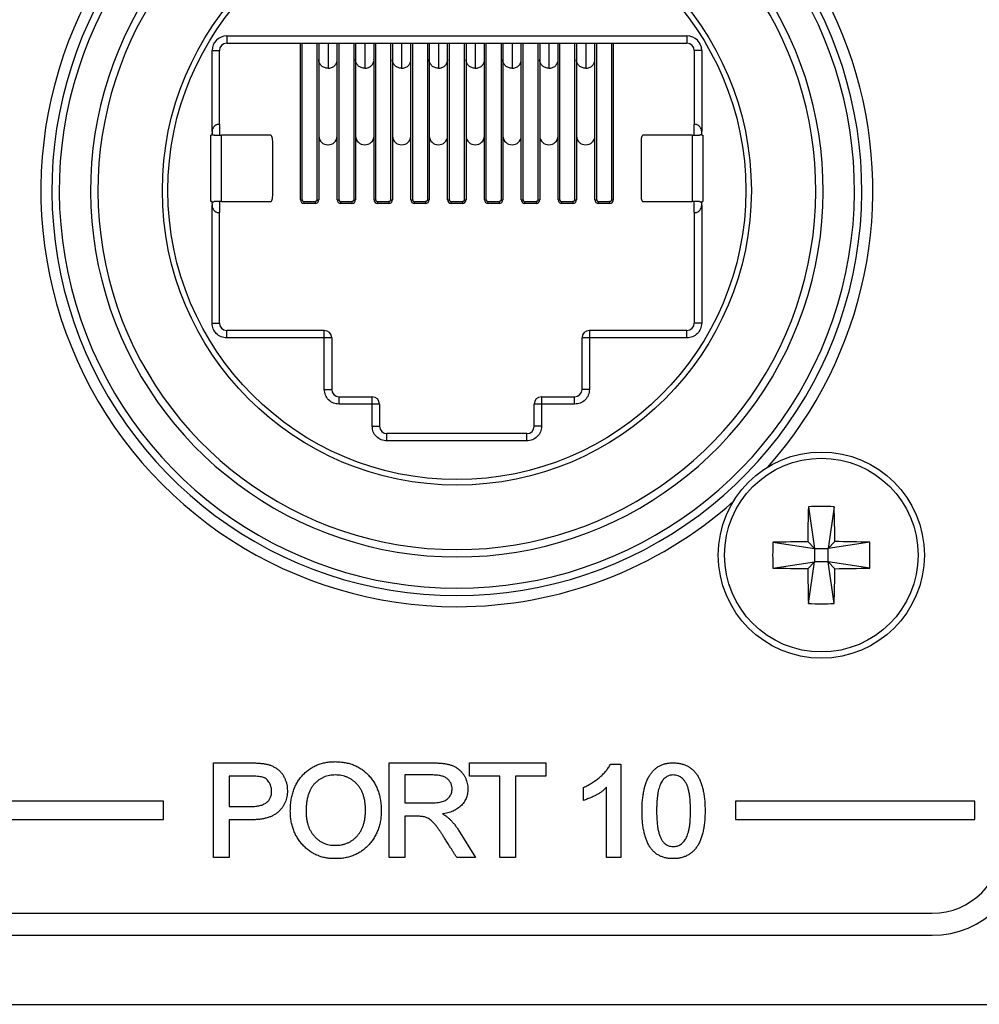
# Model space of a CAD drawing. Header units: millimetres. Extents: x 0 to 844, y -2 to 552.
# Tile 53 of 65: x 767 to 780, y 163 to 176. Entities that reach past the tile are written whole.
import ezdxf

# ---------------------------------------------------------------- set-up
doc = ezdxf.new("R2010")
doc.units = ezdxf.units.MM

msp = doc.modelspace()

# ---------------------------------------------------------------- linework, layer by layer
at = {"color": 7, "linetype": 'Continuous', "lineweight": 25}
for p, q in [((769.323, 175.813), (775.573, 175.813)), ((769.323, 175.813), (769.323, 175.713)), ((775.573, 175.813), (775.573, 175.713)), ((769.323, 175.713), (770.523, 175.713)), ((770.323, 173.588), (770.323, 175.713)), ((770.348, 173.588), (770.348, 175.713)), ((770.523, 175.713), (774.373, 175.713)), ((770.548, 175.713), (770.548, 173.588)), ((770.573, 175.713), (770.573, 175.506)), ((770.823, 175.506), (770.823, 175.713)), ((770.848, 173.588), (770.848, 175.713)), ((771.048, 175.713), (771.048, 173.588)), ((771.073, 175.713), (771.073, 175.506)), ((771.323, 175.506), (771.323, 175.713)), ((771.348, 173.588), (771.348, 175.713)), ((771.548, 175.713), (771.548, 173.588)), ((771.573, 175.713), (771.573, 175.506)), ((771.823, 175.506), (771.823, 175.713)), ((771.848, 173.588), (771.848, 175.713)), ((772.048, 175.713), (772.048, 173.588)), ((772.073, 175.713), (772.073, 175.506)), ((772.323, 175.506), (772.323, 175.713)), ((772.348, 173.588), (772.348, 175.713)), ((772.548, 175.713), (772.548, 173.588)), ((772.573, 175.713), (772.573, 175.506)), ((772.823, 175.506), (772.823, 175.713)), ((772.848, 173.588), (772.848, 175.713)), ((773.048, 175.713), (773.048, 173.588)), ((773.073, 175.713), (773.073, 175.506)), ((773.323, 175.506), (773.323, 175.713)), ((773.348, 173.588), (773.348, 175.713)), ((773.548, 175.713), (773.548, 173.588)), ((773.573, 175.713), (773.573, 175.506)), ((773.823, 175.506), (773.823, 175.713)), ((773.848, 173.588), (773.848, 175.713)), ((774.048, 175.713), (774.048, 173.588)), ((774.073, 175.713), (774.073, 175.506)), ((774.323, 175.506), (774.323, 175.713)), ((774.348, 173.588), (774.348, 175.713)), ((774.373, 175.713), (775.573, 175.713)), ((774.548, 175.713), (774.548, 173.588)), ((774.573, 175.713), (774.573, 173.588)), ((769.123, 174.513), (769.123, 175.613)), ((769.123, 175.613), (769.223, 175.613)), ((769.223, 174.613), (769.223, 175.613)), ((775.773, 175.613), (775.673, 175.613)), ((775.673, 175.613), (775.673, 174.613)), ((775.773, 175.613), (775.773, 174.513)), ((770.573, 175.506), (770.573, 174.452)), ((770.823, 174.452), (770.823, 175.506)), ((771.073, 175.506), (771.073, 174.452)), ((771.323, 174.452), (771.323, 175.506)), ((771.573, 175.506), (771.573, 174.452)), ((771.823, 174.452), (771.823, 175.506)), ((772.073, 175.506), (772.073, 174.452)), ((772.323, 174.452), (772.323, 175.506)), ((772.573, 175.506), (772.573, 174.452)), ((772.823, 174.452), (772.823, 175.506)), ((773.073, 175.506), (773.073, 174.452)), ((773.323, 174.452), (773.323, 175.506)), ((773.573, 175.506), (773.573, 174.452)), ((773.823, 174.452), (773.823, 175.506)), ((774.073, 175.506), (774.073, 174.452)), ((774.323, 174.452), (774.323, 175.506)), ((769.223, 174.613), (769.223, 174.463)), ((775.673, 174.463), (775.673, 174.613)), ((769.123, 174.463), (769.108, 174.463)), ((769.108, 173.563), (769.108, 174.463)), ((769.123, 174.513), (769.123, 174.493)), ((769.123, 174.493), (769.123, 174.463)), ((769.253, 173.563), (769.253, 174.463)), ((769.921, 174.463), (769.253, 174.463)), ((775.643, 174.463), (774.975, 174.463)), ((775.643, 174.463), (775.643, 173.563)), ((775.773, 174.493), (775.773, 174.513)), ((775.773, 174.463), (775.773, 174.493)), ((775.773, 174.463), (775.788, 174.463)), ((775.788, 174.463), (775.788, 173.563)), ((769.947, 173.663), (769.947, 174.363)), ((770.573, 174.452), (770.573, 173.588)), ((770.823, 173.588), (770.823, 174.452)), ((771.073, 174.452), (771.073, 173.588)), ((771.323, 173.588), (771.323, 174.452)), ((771.573, 174.452), (771.573, 173.588)), ((771.823, 173.588), (771.823, 174.452)), ((772.073, 174.452), (772.073, 173.588)), ((772.323, 173.588), (772.323, 174.452)), ((772.573, 174.452), (772.573, 173.588)), ((772.823, 173.588), (772.823, 174.452)), ((773.073, 174.452), (773.073, 173.588)), ((773.323, 173.588), (773.323, 174.452)), ((773.573, 174.452), (773.573, 173.588)), ((773.823, 173.588), (773.823, 174.452)), ((774.073, 174.452), (774.073, 173.588)), ((774.323, 173.588), (774.323, 174.452)), ((774.949, 174.363), (774.949, 173.663)), ((769.123, 173.563), (769.108, 173.563)), ((769.123, 173.533), (769.123, 173.563)), ((769.123, 173.533), (769.123, 173.513)), ((769.223, 173.563), (769.223, 173.413)), ((769.253, 173.563), (769.921, 173.563)), ((770.323, 173.588), (770.348, 173.588)), ((770.373, 173.563), (770.523, 173.563)), ((770.523, 173.538), (770.373, 173.538)), ((770.523, 173.563), (770.523, 173.538)), ((770.548, 173.588), (770.573, 173.588)), ((770.823, 173.588), (770.848, 173.588)), ((770.873, 173.563), (771.023, 173.563)), ((771.023, 173.538), (770.873, 173.538)), ((771.023, 173.563), (771.023, 173.538)), ((771.048, 173.588), (771.073, 173.588)), ((771.323, 173.588), (771.348, 173.588)), ((771.373, 173.563), (771.523, 173.563)), ((771.523, 173.538), (771.373, 173.538)), ((771.523, 173.563), (771.523, 173.538)), ((771.548, 173.588), (771.573, 173.588)), ((771.823, 173.588), (771.848, 173.588)), ((771.873, 173.563), (772.023, 173.563)), ((772.023, 173.538), (771.873, 173.538)), ((772.023, 173.563), (772.023, 173.538)), ((772.048, 173.588), (772.073, 173.588)), ((772.323, 173.588), (772.348, 173.588)), ((772.373, 173.563), (772.523, 173.563)), ((772.523, 173.538), (772.373, 173.538)), ((772.523, 173.563), (772.523, 173.538)), ((772.548, 173.588), (772.573, 173.588)), ((772.823, 173.588), (772.848, 173.588)), ((772.873, 173.563), (773.023, 173.563)), ((773.023, 173.538), (772.873, 173.538)), ((773.023, 173.563), (773.023, 173.538)), ((773.048, 173.588), (773.073, 173.588)), ((773.323, 173.588), (773.348, 173.588)), ((773.373, 173.563), (773.523, 173.563)), ((773.523, 173.538), (773.373, 173.538)), ((773.523, 173.563), (773.523, 173.538)), ((773.548, 173.588), (773.573, 173.588)), ((773.823, 173.588), (773.848, 173.588)), ((773.873, 173.563), (774.023, 173.563)), ((774.023, 173.538), (773.873, 173.538)), ((774.023, 173.563), (774.023, 173.538)), ((774.048, 173.588), (774.073, 173.588)), ((774.323, 173.588), (774.348, 173.588)), ((774.373, 173.563), (774.523, 173.563)), ((774.523, 173.538), (774.373, 173.538)), ((774.523, 173.563), (774.523, 173.538)), ((774.548, 173.588), (774.573, 173.588)), ((774.975, 173.563), (775.643, 173.563)), ((775.673, 173.413), (775.673, 173.563)), ((775.773, 173.533), (775.773, 173.563)), ((775.773, 173.563), (775.788, 173.563)), ((775.773, 173.513), (775.773, 173.533)), ((769.123, 171.913), (769.123, 173.513)), ((769.223, 171.913), (769.223, 173.413)), ((775.673, 173.413), (775.673, 171.913)), ((775.773, 173.513), (775.773, 171.913)), ((769.123, 171.913), (769.223, 171.913)), ((769.323, 171.713), (769.323, 171.813)), ((770.648, 171.813), (769.323, 171.813)), ((770.648, 171.713), (770.648, 171.813)), ((774.248, 171.813), (774.248, 171.713)), ((775.573, 171.813), (774.248, 171.813)), ((775.573, 171.713), (775.573, 171.813)), ((775.773, 171.913), (775.673, 171.913)), ((770.648, 171.713), (769.323, 171.713)), ((770.648, 171.013), (770.648, 171.713)), ((770.748, 171.713), (770.648, 171.713)), ((770.748, 171.713), (770.748, 171.013)), ((774.248, 171.713), (774.148, 171.713)), ((774.148, 171.013), (774.148, 171.713)), ((774.248, 171.713), (774.248, 171.013)), ((775.573, 171.713), (774.248, 171.713)), ((770.648, 171.013), (770.748, 171.013)), ((774.248, 171.013), (774.148, 171.013)), ((770.848, 170.813), (770.848, 170.913)), ((770.848, 170.913), (771.298, 170.913)), ((771.298, 170.813), (771.298, 170.913)), ((773.598, 170.913), (773.598, 170.813)), ((773.598, 170.913), (774.048, 170.913)), ((774.048, 170.813), (774.048, 170.913)), ((771.298, 170.813), (770.848, 170.813)), ((771.298, 170.513), (771.298, 170.813)), ((771.398, 170.813), (771.298, 170.813)), ((771.398, 170.813), (771.398, 170.513)), ((773.598, 170.813), (773.498, 170.813)), ((773.498, 170.513), (773.498, 170.813)), ((773.598, 170.813), (773.598, 170.513)), ((774.048, 170.813), (773.598, 170.813)), ((771.298, 170.513), (771.398, 170.513)), ((773.598, 170.513), (773.498, 170.513)), ((771.498, 170.313), (771.498, 170.413)), ((773.398, 170.413), (771.498, 170.413)), ((773.398, 170.313), (771.498, 170.313)), ((773.398, 170.313), (773.398, 170.413)), ((777.223, 169.42), (777.305, 168.855)), ((777.573, 169.42), (777.49, 168.855)), ((776.741, 168.938), (777.305, 168.855)), ((777.305, 168.855), (777.214, 168.946)), ((777.305, 168.855), (777.305, 168.67)), ((777.305, 168.855), (777.49, 168.855)), ((777.581, 168.946), (777.49, 168.855)), ((778.055, 168.938), (777.49, 168.855)), ((777.49, 168.67), (777.49, 168.855)), ((776.741, 168.587), (777.305, 168.67)), ((777.214, 168.579), (777.305, 168.67)), ((777.223, 168.105), (777.305, 168.67)), ((777.49, 168.67), (777.305, 168.67)), ((777.573, 168.105), (777.49, 168.67)), ((777.49, 168.67), (777.581, 168.579)), ((778.055, 168.587), (777.49, 168.67)), ((769.142, 165.942), (769.631, 165.942)), ((769.142, 164.658), (769.142, 165.942)), ((771.527, 164.658), (771.527, 165.942)), ((771.527, 165.942), (772.109, 165.942)), ((772.621, 165.761), (772.621, 165.942)), ((772.621, 165.942), (773.658, 165.942)), ((773.658, 165.942), (773.658, 165.761)), ((774.535, 165.926), (774.676, 165.926)), ((774.676, 165.926), (774.676, 164.658)), ((772.12, 165.778), (771.741, 165.778)), ((771.741, 165.778), (771.741, 165.399)), ((769.646, 165.761), (769.356, 165.761)), ((769.356, 165.761), (769.356, 165.35)), ((773.032, 165.761), (772.621, 165.761)), ((773.032, 164.658), (773.032, 165.761)), ((773.246, 165.761), (773.246, 164.658)), ((773.658, 165.761), (773.246, 165.761)), ((774.166, 165.432), (774.166, 165.607)), ((774.479, 164.658), (774.479, 165.613)), ((768.464, 165.424), (763.464, 165.424)), ((768.464, 165.174), (768.464, 165.424)), ((771.741, 165.399), (772.078, 165.399)), ((776.231, 165.424), (776.231, 165.174)), ((779.481, 165.424), (776.231, 165.424)), ((779.481, 165.174), (779.481, 165.424)), ((769.356, 165.35), (769.649, 165.35)), ((763.464, 165.174), (768.464, 165.174)), ((769.644, 165.169), (769.356, 165.169)), ((769.356, 165.169), (769.356, 164.658)), ((771.905, 165.218), (771.741, 165.218)), ((771.741, 165.218), (771.741, 164.658)), ((776.231, 165.174), (779.481, 165.174)), ((772.471, 165.029), (772.7, 164.658)), ((769.356, 164.658), (769.142, 164.658)), ((771.741, 164.658), (771.527, 164.658)), ((772.7, 164.658), (772.448, 164.658)), ((773.246, 164.658), (773.032, 164.658)), ((774.676, 164.658), (774.479, 164.658)), ((653.022, 163.901), (778.904, 163.901)), ((653.022, 163.601), (778.904, 163.601)), ((566.222, 162.664), (786.222, 162.664))]:
    msp.add_line(p, q, dxfattribs=at)
at = {"color": 8, "linetype": 'Continuous', "lineweight": 25}
for p, q in [((770.698, 175.711), (770.698, 175.373)), ((771.198, 175.711), (771.198, 175.373)), ((771.698, 175.711), (771.698, 175.373)), ((772.198, 175.711), (772.198, 175.373)), ((772.698, 175.711), (772.698, 175.373)), ((773.198, 175.711), (773.198, 175.373)), ((773.698, 175.711), (773.698, 175.373)), ((774.198, 175.711), (774.198, 175.373))]:
    msp.add_line(p, q, dxfattribs=at)
at = {"color": 7, "linetype": 'Continuous', "lineweight": 25}
for centre, radius in [((772.448, 173.713), 4), ((772.448, 173.713), 3.925), ((777.398, 168.763), 1.4), ((777.398, 168.763), 1.315)]:
    msp.add_circle(centre, radius, dxfattribs=at)
for centre, radius, start, end in [((772.448, 173.713), 5.65, 318.3668, 78.0432), ((772.448, 173.713), 5.5, 123.2095, 56.7905), ((772.448, 173.713), 5.4, 123.2095, 56.7905), ((772.448, 173.713), 4.975, 123.0565, 56.9435), ((772.448, 173.713), 4.875, 123.0565, 56.9435), ((772.448, 173.713), 5.65, 138.3669, 270), ((769.323, 175.613), 0.2, 90, 180), ((775.573, 175.613), 0.2, 360, 90), ((769.323, 175.613), 0.1, 90, 180), ((775.573, 175.613), 0.1, 0, 90), ((770.694, 174.456), 0.121, 181.8362, 271.7281), ((770.702, 174.456), 0.121, 268.2752, 358.1639), ((771.194, 174.456), 0.121, 181.8361, 271.7248), ((771.202, 174.456), 0.121, 268.2719, 358.1638), ((771.694, 174.456), 0.121, 181.8361, 271.7248), ((771.702, 174.456), 0.121, 268.2754, 358.1604), ((772.194, 174.456), 0.121, 181.8361, 271.7248), ((772.202, 174.456), 0.121, 268.2738, 358.1654), ((772.694, 174.456), 0.121, 181.8361, 271.7248), ((772.702, 174.456), 0.121, 268.2752, 358.1639), ((773.194, 174.456), 0.121, 181.8361, 271.7248), ((773.202, 174.456), 0.121, 268.2752, 358.1639), ((773.694, 174.456), 0.121, 181.8327, 271.7282), ((773.702, 174.456), 0.121, 268.2752, 358.1639), ((774.194, 174.456), 0.121, 181.8396, 271.7246), ((774.202, 174.456), 0.121, 268.2752, 358.1639), ((770.373, 173.588), 0.05, 180, 270), ((770.523, 173.588), 0.05, 270, 0), ((770.873, 173.588), 0.05, 180, 270), ((771.023, 173.588), 0.05, 270, 0), ((771.373, 173.588), 0.05, 180, 270), ((771.523, 173.588), 0.05, 270, 0), ((771.873, 173.588), 0.05, 180, 270), ((772.023, 173.588), 0.05, 270, 0), ((772.373, 173.588), 0.05, 180, 270), ((772.523, 173.588), 0.05, 270, 0), ((772.873, 173.588), 0.05, 180, 270), ((773.023, 173.588), 0.05, 270, 0), ((773.373, 173.588), 0.05, 180, 270), ((773.523, 173.588), 0.05, 270, 0), ((773.873, 173.588), 0.05, 180, 270), ((774.023, 173.588), 0.05, 270, 0), ((774.373, 173.588), 0.05, 180, 270), ((774.523, 173.588), 0.05, 270, 0), ((769.323, 171.913), 0.1, 180, 270), ((770.648, 171.713), 0.1, 0, 90), ((774.248, 171.713), 0.1, 90, 180), ((775.573, 171.913), 0.1, 270, 360), ((770.848, 171.013), 0.1, 180, 270), ((774.048, 171.013), 0.1, 270, 360), ((771.298, 170.813), 0.1, 0, 90), ((773.598, 170.813), 0.1, 90, 180), ((771.498, 170.513), 0.1, 180, 270), ((773.398, 170.513), 0.1, 270, 360), ((772.448, 173.713), 5.65, 270, 311.6332), ((800.04, 168.774), 22.827, 178.379, 179.5681), ((777.398, 165.413), 4.011, 87.4982, 92.5018), ((754.732, 168.773), 22.85, 0.4334, 1.6213), ((780.753, 168.763), 4.016, 177.5016, 182.4984), ((777.387, 146.111), 22.835, 90.4327, 91.6214), ((777.409, 146.112), 22.835, 88.3786, 89.5673), ((774.049, 168.763), 4.01, 357.4972, 2.5028), ((777.387, 191.413), 22.834, 268.3786, 269.5673), ((800.041, 168.751), 22.827, 180.4319, 181.621), ((754.732, 168.752), 22.85, 358.3787, 359.5666), ((777.409, 191.412), 22.834, 270.4327, 271.6214), ((777.398, 172.113), 4.011, 267.4982, 272.5018), ((778.904, 164.851), 0.95, 270, 0), ((778.904, 164.851), 1.25, 270, 0)]:
    msp.add_arc(centre, radius, start, end, dxfattribs=at)
at = {"color": 8, "linetype": 'Continuous', "lineweight": 25}
for points, knots in [([(770.698, 175.373), (770.682, 175.375), (770.649, 175.378), (770.607, 175.405), (770.581, 175.444), (770.57, 175.476), (770.573, 175.491), (770.573, 175.491)], [0, 0, 0, 0, 0.248815, 0.49761, 0.746412, 0.99519, 1, 1, 1, 1]), ([(770.698, 175.373), (770.714, 175.375), (770.747, 175.378), (770.789, 175.405), (770.815, 175.444), (770.826, 175.477), (770.822, 175.493), (770.822, 175.494)], [0, 0, 0, 0, 0.245499, 0.491014, 0.736536, 0.982035, 1, 1, 1, 1]), ([(771.198, 175.373), (771.182, 175.375), (771.149, 175.378), (771.107, 175.405), (771.081, 175.444), (771.07, 175.476), (771.073, 175.491), (771.073, 175.491)], [0, 0, 0, 0, 0.248787, 0.497591, 0.746402, 0.99519, 1, 1, 1, 1]), ([(771.198, 175.373), (771.214, 175.375), (771.247, 175.378), (771.289, 175.405), (771.315, 175.444), (771.326, 175.477), (771.322, 175.493), (771.322, 175.494)], [0, 0, 0, 0, 0.245526, 0.491033, 0.736546, 0.982035, 1, 1, 1, 1]), ([(771.698, 175.373), (771.682, 175.375), (771.649, 175.378), (771.607, 175.405), (771.581, 175.444), (771.57, 175.476), (771.573, 175.491), (771.573, 175.491)], [0, 0, 0, 0, 0.248787, 0.497591, 0.746402, 0.99519, 1, 1, 1, 1]), ([(771.698, 175.373), (771.714, 175.375), (771.747, 175.378), (771.789, 175.405), (771.815, 175.444), (771.826, 175.477), (771.822, 175.493), (771.822, 175.494)], [0, 0, 0, 0, 0.2455298, 0.4910392, 0.7365346, 0.9820349, 1, 1, 1, 1]), ([(772.198, 175.373), (772.182, 175.375), (772.149, 175.378), (772.107, 175.405), (772.081, 175.444), (772.07, 175.476), (772.073, 175.491), (772.073, 175.491)], [0, 0, 0, 0, 0.248787, 0.497591, 0.746402, 0.99519, 1, 1, 1, 1]), ([(772.198, 175.373), (772.214, 175.375), (772.247, 175.378), (772.289, 175.405), (772.315, 175.444), (772.326, 175.477), (772.322, 175.493), (772.322, 175.494)], [0, 0, 0, 0, 0.245536, 0.49102, 0.736543, 0.982042, 1, 1, 1, 1]), ([(772.698, 175.373), (772.682, 175.375), (772.649, 175.378), (772.607, 175.405), (772.581, 175.444), (772.57, 175.476), (772.573, 175.491), (772.573, 175.491)], [0, 0, 0, 0, 0.248789, 0.497595, 0.746408, 0.995197, 1, 1, 1, 1]), ([(772.698, 175.373), (772.714, 175.375), (772.747, 175.378), (772.789, 175.405), (772.815, 175.444), (772.826, 175.477), (772.822, 175.493), (772.822, 175.494)], [0, 0, 0, 0, 0.2455005, 0.4910174, 0.7365412, 0.9820417, 1, 1, 1, 1]), ([(773.198, 175.373), (773.182, 175.375), (773.149, 175.378), (773.107, 175.405), (773.081, 175.444), (773.07, 175.476), (773.073, 175.491), (773.073, 175.491)], [0, 0, 0, 0, 0.248789, 0.497595, 0.746408, 0.995197, 1, 1, 1, 1]), ([(773.198, 175.373), (773.214, 175.375), (773.247, 175.378), (773.289, 175.405), (773.315, 175.444), (773.326, 175.477), (773.322, 175.493), (773.322, 175.494)], [0, 0, 0, 0, 0.2455005, 0.4910174, 0.7365412, 0.9820417, 1, 1, 1, 1]), ([(773.698, 175.373), (773.682, 175.375), (773.649, 175.378), (773.607, 175.405), (773.581, 175.444), (773.57, 175.476), (773.573, 175.491), (773.573, 175.491)], [0, 0, 0, 0, 0.248823, 0.497624, 0.746412, 0.995197, 1, 1, 1, 1]), ([(773.698, 175.373), (773.714, 175.375), (773.747, 175.378), (773.789, 175.405), (773.815, 175.444), (773.826, 175.477), (773.822, 175.493), (773.822, 175.494)], [0, 0, 0, 0, 0.2455005, 0.4910174, 0.7365412, 0.9820417, 1, 1, 1, 1]), ([(774.198, 175.373), (774.182, 175.375), (774.149, 175.378), (774.107, 175.405), (774.081, 175.444), (774.07, 175.476), (774.073, 175.491), (774.073, 175.491)], [0, 0, 0, 0, 0.248819, 0.497617, 0.746401, 0.99519, 1, 1, 1, 1]), ([(774.198, 175.373), (774.214, 175.375), (774.247, 175.378), (774.289, 175.405), (774.315, 175.444), (774.326, 175.477), (774.322, 175.493), (774.322, 175.494)], [0, 0, 0, 0, 0.245499, 0.491014, 0.736536, 0.982035, 1, 1, 1, 1])]:
    msp.add_open_spline(points, degree=3, knots=knots, dxfattribs=at)
at = {"color": 7, "linetype": 'Continuous', "lineweight": 25}
for points, knots in [([(769.223, 174.613), (769.222, 174.613), (769.221, 174.613), (769.21, 174.612), (769.194, 174.609), (769.173, 174.6), (769.152, 174.585), (769.136, 174.564), (769.127, 174.543), (769.123, 174.526), (769.123, 174.517), (769.123, 174.513)], [0, 0, 0, 0, 0.124771, 0.249681, 0.374549, 0.499212, 0.624129, 0.749381, 0.874666, 0.937231, 1, 1, 1, 1]), ([(775.773, 174.513), (775.772, 174.521), (775.771, 174.539), (775.76, 174.564), (775.744, 174.585), (775.723, 174.6), (775.702, 174.609), (775.686, 174.612), (775.675, 174.613), (775.674, 174.613), (775.673, 174.613)], [0, 0, 0, 0, 0.12481, 0.249757, 0.374656, 0.499357, 0.624322, 0.749594, 0.874908, 1, 1, 1, 1]), ([(769.153, 174.463), (769.15, 174.463), (769.143, 174.464), (769.134, 174.469), (769.127, 174.476), (769.123, 174.485), (769.123, 174.49), (769.123, 174.493)], [0, 0, 0, 0, 0.218498, 0.437412, 0.649795, 0.859767, 1, 1, 1, 1]), ([(769.153, 174.463), (769.165, 174.463), (769.188, 174.463), (769.217, 174.463), (769.24, 174.463), (769.249, 174.463), (769.253, 174.463)], [0, 0, 0, 0, 0.250013, 0.500023, 0.749993, 1, 1, 1, 1]), ([(769.947, 174.363), (769.947, 174.376), (769.946, 174.402), (769.94, 174.435), (769.931, 174.458), (769.925, 174.461), (769.921, 174.463)], [0, 0, 0, 0, 0.249993, 0.499974, 0.749968, 1, 1, 1, 1]), ([(774.975, 174.463), (774.971, 174.461), (774.964, 174.458), (774.956, 174.435), (774.95, 174.402), (774.949, 174.376), (774.949, 174.363)], [0, 0, 0, 0, 0.250032, 0.500026, 0.750007, 1, 1, 1, 1]), ([(775.643, 174.463), (775.647, 174.463), (775.656, 174.463), (775.679, 174.463), (775.708, 174.463), (775.731, 174.463), (775.743, 174.463)], [0, 0, 0, 0, 0.250007, 0.499977, 0.749987, 1, 1, 1, 1]), ([(775.773, 174.493), (775.773, 174.489), (775.772, 174.482), (775.767, 174.474), (775.759, 174.467), (775.751, 174.463), (775.745, 174.463), (775.743, 174.463)], [0, 0, 0, 0, 0.21065, 0.421219, 0.631424, 0.841502, 1, 1, 1, 1]), ([(769.921, 173.563), (769.925, 173.564), (769.931, 173.567), (769.94, 173.59), (769.946, 173.623), (769.947, 173.649), (769.947, 173.663)], [0, 0, 0, 0, 0.250032, 0.500026, 0.750007, 1, 1, 1, 1]), ([(774.949, 173.663), (774.949, 173.649), (774.95, 173.623), (774.956, 173.59), (774.964, 173.567), (774.971, 173.564), (774.975, 173.563)], [0, 0, 0, 0, 0.249993, 0.499974, 0.749968, 1, 1, 1, 1]), ([(769.123, 173.533), (769.123, 173.536), (769.124, 173.543), (769.129, 173.552), (769.136, 173.558), (769.145, 173.562), (769.151, 173.562), (769.153, 173.563)], [0, 0, 0, 0, 0.210639, 0.421298, 0.631404, 0.841642, 1, 1, 1, 1]), ([(769.253, 173.563), (769.249, 173.563), (769.24, 173.563), (769.217, 173.563), (769.188, 173.563), (769.165, 173.563), (769.153, 173.563)], [0, 0, 0, 0, 0.250007, 0.499977, 0.749987, 1, 1, 1, 1]), ([(770.348, 173.588), (770.348, 173.584), (770.349, 173.578), (770.354, 173.571), (770.359, 173.567), (770.365, 173.563), (770.37, 173.563), (770.373, 173.563)], [0, 0, 0, 0, 0.249188, 0.498954, 0.624142, 0.745975, 1, 1, 1, 1]), ([(770.373, 173.538), (770.373, 173.538), (770.373, 173.539), (770.373, 173.544), (770.373, 173.553), (770.373, 173.559), (770.373, 173.563)], [0, 0, 0, 0, 0.249979, 0.500038, 0.749988, 1, 1, 1, 1]), ([(770.548, 173.588), (770.548, 173.584), (770.547, 173.579), (770.544, 173.573), (770.54, 173.569), (770.533, 173.564), (770.526, 173.563), (770.523, 173.563)], [0, 0, 0, 0, 0.253932, 0.375853, 0.500972, 0.750669, 1, 1, 1, 1]), ([(770.848, 173.588), (770.848, 173.584), (770.849, 173.578), (770.854, 173.571), (770.859, 173.567), (770.865, 173.563), (770.87, 173.563), (770.873, 173.563)], [0, 0, 0, 0, 0.249188, 0.498954, 0.624142, 0.745975, 1, 1, 1, 1]), ([(770.873, 173.538), (770.873, 173.538), (770.873, 173.539), (770.873, 173.544), (770.873, 173.553), (770.873, 173.559), (770.873, 173.563)], [0, 0, 0, 0, 0.249979, 0.500038, 0.749988, 1, 1, 1, 1]), ([(771.048, 173.588), (771.048, 173.584), (771.047, 173.579), (771.044, 173.573), (771.04, 173.569), (771.033, 173.564), (771.026, 173.563), (771.023, 173.563)], [0, 0, 0, 0, 0.2539397, 0.3758639, 0.5009864, 0.7508484, 1, 1, 1, 1]), ([(771.348, 173.588), (771.348, 173.584), (771.349, 173.578), (771.354, 173.571), (771.359, 173.567), (771.365, 173.563), (771.37, 173.563), (771.373, 173.563)], [0, 0, 0, 0, 0.2491821, 0.498943, 0.6239827, 0.7459801, 1, 1, 1, 1]), ([(771.373, 173.538), (771.373, 173.538), (771.373, 173.539), (771.373, 173.544), (771.373, 173.553), (771.373, 173.559), (771.373, 173.563)], [0, 0, 0, 0, 0.249979, 0.500038, 0.749988, 1, 1, 1, 1]), ([(771.548, 173.588), (771.548, 173.584), (771.547, 173.579), (771.544, 173.573), (771.54, 173.569), (771.533, 173.564), (771.526, 173.563), (771.523, 173.563)], [0, 0, 0, 0, 0.2539397, 0.3758639, 0.5009864, 0.7508484, 1, 1, 1, 1]), ([(771.848, 173.588), (771.848, 173.584), (771.849, 173.578), (771.854, 173.571), (771.859, 173.567), (771.865, 173.563), (771.87, 173.563), (771.873, 173.563)], [0, 0, 0, 0, 0.249175, 0.499071, 0.624125, 0.746137, 1, 1, 1, 1]), ([(771.873, 173.538), (771.873, 173.538), (771.873, 173.539), (771.873, 173.544), (771.873, 173.553), (771.873, 173.559), (771.873, 173.563)], [0, 0, 0, 0, 0.249979, 0.500038, 0.749988, 1, 1, 1, 1]), ([(772.048, 173.588), (772.048, 173.584), (772.047, 173.579), (772.044, 173.573), (772.04, 173.569), (772.033, 173.564), (772.026, 173.563), (772.023, 173.563)], [0, 0, 0, 0, 0.2539397, 0.3758639, 0.5009864, 0.7508484, 1, 1, 1, 1]), ([(772.348, 173.588), (772.348, 173.584), (772.349, 173.578), (772.354, 173.571), (772.359, 173.567), (772.365, 173.563), (772.37, 173.563), (772.373, 173.563)], [0, 0, 0, 0, 0.249175, 0.499071, 0.624125, 0.746137, 1, 1, 1, 1]), ([(772.373, 173.538), (772.373, 173.538), (772.373, 173.539), (772.373, 173.544), (772.373, 173.553), (772.373, 173.559), (772.373, 173.563)], [0, 0, 0, 0, 0.249979, 0.500038, 0.749988, 1, 1, 1, 1]), ([(772.548, 173.588), (772.548, 173.584), (772.547, 173.579), (772.544, 173.573), (772.54, 173.569), (772.533, 173.564), (772.526, 173.563), (772.523, 173.563)], [0, 0, 0, 0, 0.2539127, 0.3758413, 0.5009683, 0.7508394, 1, 1, 1, 1]), ([(772.848, 173.588), (772.848, 173.584), (772.849, 173.578), (772.854, 173.571), (772.859, 173.567), (772.865, 173.563), (772.87, 173.563), (772.873, 173.563)], [0, 0, 0, 0, 0.249165, 0.498945, 0.62414, 0.746147, 1, 1, 1, 1]), ([(772.873, 173.538), (772.873, 173.538), (772.873, 173.539), (772.873, 173.544), (772.873, 173.553), (772.873, 173.559), (772.873, 173.563)], [0, 0, 0, 0, 0.249979, 0.500038, 0.749988, 1, 1, 1, 1]), ([(773.048, 173.588), (773.048, 173.584), (773.047, 173.579), (773.044, 173.573), (773.04, 173.569), (773.033, 173.564), (773.026, 173.563), (773.023, 173.563)], [0, 0, 0, 0, 0.25393, 0.375958, 0.501093, 0.750823, 1, 1, 1, 1]), ([(773.348, 173.588), (773.348, 173.584), (773.349, 173.578), (773.354, 173.571), (773.359, 173.567), (773.365, 173.563), (773.37, 173.563), (773.373, 173.563)], [0, 0, 0, 0, 0.249165, 0.498945, 0.62414, 0.746147, 1, 1, 1, 1]), ([(773.373, 173.538), (773.373, 173.538), (773.373, 173.539), (773.373, 173.544), (773.373, 173.553), (773.373, 173.559), (773.373, 173.563)], [0, 0, 0, 0, 0.249979, 0.500038, 0.749988, 1, 1, 1, 1]), ([(773.548, 173.588), (773.548, 173.584), (773.547, 173.579), (773.544, 173.573), (773.54, 173.569), (773.533, 173.564), (773.526, 173.563), (773.523, 173.563)], [0, 0, 0, 0, 0.25398, 0.375923, 0.501066, 0.750809, 1, 1, 1, 1]), ([(773.848, 173.588), (773.848, 173.584), (773.849, 173.578), (773.854, 173.571), (773.859, 173.567), (773.865, 173.563), (773.87, 173.563), (773.873, 173.563)], [0, 0, 0, 0, 0.249188, 0.498954, 0.624142, 0.745975, 1, 1, 1, 1]), ([(773.873, 173.538), (773.873, 173.538), (773.873, 173.539), (773.873, 173.544), (773.873, 173.553), (773.873, 173.559), (773.873, 173.563)], [0, 0, 0, 0, 0.249979, 0.500038, 0.749988, 1, 1, 1, 1]), ([(774.048, 173.588), (774.048, 173.584), (774.047, 173.579), (774.044, 173.573), (774.04, 173.569), (774.033, 173.564), (774.026, 173.563), (774.023, 173.563)], [0, 0, 0, 0, 0.25398, 0.375923, 0.501066, 0.750809, 1, 1, 1, 1]), ([(774.348, 173.588), (774.348, 173.584), (774.349, 173.578), (774.354, 173.571), (774.359, 173.567), (774.365, 173.563), (774.37, 173.563), (774.373, 173.563)], [0, 0, 0, 0, 0.249188, 0.498954, 0.624142, 0.745975, 1, 1, 1, 1]), ([(774.373, 173.538), (774.373, 173.538), (774.373, 173.539), (774.373, 173.544), (774.373, 173.553), (774.373, 173.559), (774.373, 173.563)], [0, 0, 0, 0, 0.249979, 0.500038, 0.749988, 1, 1, 1, 1]), ([(774.548, 173.588), (774.548, 173.584), (774.547, 173.579), (774.544, 173.573), (774.54, 173.569), (774.533, 173.564), (774.526, 173.563), (774.523, 173.563)], [0, 0, 0, 0, 0.2539397, 0.3758639, 0.5009864, 0.7508484, 1, 1, 1, 1]), ([(775.743, 173.563), (775.731, 173.563), (775.708, 173.563), (775.679, 173.563), (775.656, 173.563), (775.647, 173.563), (775.643, 173.563)], [0, 0, 0, 0, 0.250013, 0.500023, 0.749993, 1, 1, 1, 1]), ([(775.743, 173.563), (775.746, 173.562), (775.753, 173.562), (775.762, 173.556), (775.769, 173.549), (775.772, 173.54), (775.773, 173.535), (775.773, 173.533)], [0, 0, 0, 0, 0.2186381, 0.4374134, 0.6497895, 0.8597446, 1, 1, 1, 1]), ([(769.123, 173.513), (769.124, 173.504), (769.125, 173.486), (769.136, 173.461), (769.152, 173.44), (769.173, 173.425), (769.193, 173.416), (769.21, 173.413), (769.221, 173.413), (769.222, 173.413), (769.223, 173.413)], [0, 0, 0, 0, 0.1248056, 0.2497539, 0.3746533, 0.4993551, 0.6243201, 0.7495934, 0.874907, 1, 1, 1, 1]), ([(775.673, 173.413), (775.674, 173.413), (775.675, 173.413), (775.686, 173.413), (775.702, 173.416), (775.723, 173.425), (775.743, 173.44), (775.76, 173.461), (775.769, 173.482), (775.772, 173.499), (775.773, 173.508), (775.773, 173.513)], [0, 0, 0, 0, 0.124771, 0.24968, 0.374548, 0.499211, 0.624127, 0.74938, 0.874663, 0.937229, 1, 1, 1, 1]), ([(769.323, 171.713), (769.297, 171.716), (769.244, 171.722), (769.178, 171.768), (769.132, 171.834), (769.126, 171.886), (769.123, 171.913)], [0, 0, 0, 0, 0.249988, 0.499997, 0.75, 1, 1, 1, 1]), ([(775.773, 171.913), (775.77, 171.886), (775.764, 171.834), (775.718, 171.768), (775.652, 171.722), (775.599, 171.716), (775.573, 171.713)], [0, 0, 0, 0, 0.250003, 0.500004, 0.74999, 1, 1, 1, 1]), ([(770.848, 170.813), (770.822, 170.816), (770.769, 170.822), (770.703, 170.868), (770.657, 170.934), (770.651, 170.986), (770.648, 171.013)], [0, 0, 0, 0, 0.249988, 0.499997, 0.75, 1, 1, 1, 1]), ([(774.248, 171.013), (774.245, 170.986), (774.239, 170.934), (774.193, 170.868), (774.127, 170.822), (774.074, 170.816), (774.048, 170.813)], [0, 0, 0, 0, 0.250003, 0.500004, 0.74999, 1, 1, 1, 1]), ([(771.498, 170.313), (771.472, 170.316), (771.419, 170.322), (771.353, 170.368), (771.307, 170.434), (771.301, 170.486), (771.298, 170.513)], [0, 0, 0, 0, 0.25001, 0.499997, 0.749997, 1, 1, 1, 1]), ([(773.598, 170.513), (773.595, 170.486), (773.589, 170.434), (773.543, 170.368), (773.477, 170.322), (773.424, 170.316), (773.398, 170.313)], [0, 0, 0, 0, 0.249995, 0.499991, 0.749994, 1, 1, 1, 1]), ([(769.631, 165.942), (769.649, 165.942), (769.685, 165.942), (769.737, 165.94), (769.786, 165.936), (769.832, 165.931), (769.876, 165.923), (769.918, 165.91), (769.959, 165.891), (769.997, 165.868), (770.033, 165.841), (770.064, 165.81), (770.09, 165.774), (770.11, 165.735), (770.127, 165.694), (770.138, 165.652), (770.145, 165.609), (770.146, 165.58), (770.146, 165.566)], [0, 0, 0, 0, 0.076126, 0.147381, 0.214518, 0.27733, 0.337665, 0.397852, 0.458252, 0.520199, 0.581736, 0.64179, 0.701355, 0.76205, 0.822648, 0.882145, 0.941064, 1, 1, 1, 1]), ([(770.186, 165.285), (770.187, 165.311), (770.188, 165.36), (770.196, 165.432), (770.209, 165.5), (770.228, 165.564), (770.252, 165.624), (770.281, 165.68), (770.316, 165.731), (770.355, 165.779), (770.399, 165.821), (770.447, 165.858), (770.498, 165.889), (770.551, 165.915), (770.608, 165.935), (770.668, 165.949), (770.732, 165.957), (770.775, 165.958), (770.797, 165.959)], [0, 0, 0, 0, 0.074102, 0.144825, 0.212129, 0.276959, 0.339475, 0.400674, 0.460903, 0.521301, 0.580957, 0.63946, 0.697155, 0.754986, 0.813502, 0.873359, 0.935422, 1, 1, 1, 1]), ([(770.797, 165.959), (770.82, 165.958), (770.864, 165.957), (770.929, 165.948), (770.991, 165.934), (771.049, 165.914), (771.105, 165.888), (771.156, 165.856), (771.205, 165.818), (771.249, 165.775), (771.29, 165.727), (771.325, 165.676), (771.355, 165.621), (771.379, 165.563), (771.398, 165.502), (771.411, 165.437), (771.42, 165.369), (771.421, 165.322), (771.421, 165.299)], [0, 0, 0, 0, 0.066815, 0.130622, 0.192461, 0.252688, 0.312073, 0.371353, 0.431119, 0.492048, 0.553528, 0.614247, 0.675125, 0.736321, 0.799108, 0.863434, 0.930426, 1, 1, 1, 1]), ([(772.109, 165.942), (772.128, 165.942), (772.165, 165.942), (772.219, 165.939), (772.268, 165.934), (772.314, 165.927), (772.357, 165.917), (772.396, 165.903), (772.433, 165.884), (772.467, 165.861), (772.497, 165.835), (772.524, 165.805), (772.547, 165.773), (772.565, 165.738), (772.579, 165.701), (772.59, 165.664), (772.596, 165.626), (772.597, 165.601), (772.597, 165.588)], [0, 0, 0, 0, 0.0835792, 0.1616328, 0.233971, 0.3006958, 0.3635015, 0.4245556, 0.4842172, 0.5437764, 0.6027538, 0.6603277, 0.7173981, 0.7750634, 0.832264, 0.8882689, 0.9440842, 1, 1, 1, 1]), ([(774.166, 165.607), (774.188, 165.618), (774.23, 165.639), (774.29, 165.674), (774.344, 165.711), (774.393, 165.75), (774.437, 165.79), (774.475, 165.834), (774.508, 165.878), (774.526, 165.91), (774.535, 165.926)], [0, 0, 0, 0, 0.146816, 0.285833, 0.41802, 0.543801, 0.663782, 0.779505, 0.891221, 1, 1, 1, 1]), ([(774.963, 165.291), (774.964, 165.318), (774.964, 165.369), (774.969, 165.443), (774.978, 165.511), (774.989, 165.575), (775.004, 165.634), (775.023, 165.688), (775.045, 165.736), (775.07, 165.78), (775.099, 165.818), (775.13, 165.852), (775.165, 165.88), (775.203, 165.903), (775.244, 165.921), (775.287, 165.934), (775.334, 165.941), (775.366, 165.942), (775.383, 165.942)], [0, 0, 0, 0, 0.090374, 0.175022, 0.254198, 0.32814, 0.397451, 0.461951, 0.522794, 0.580033, 0.634479, 0.686732, 0.737383, 0.787705, 0.838175, 0.889761, 0.943418, 1, 1, 1, 1]), ([(775.383, 165.942), (775.4, 165.942), (775.435, 165.941), (775.485, 165.933), (775.531, 165.921), (775.574, 165.903), (775.614, 165.88), (775.65, 165.852), (775.683, 165.818), (775.712, 165.78), (775.737, 165.736), (775.759, 165.687), (775.778, 165.634), (775.793, 165.575), (775.805, 165.511), (775.813, 165.442), (775.818, 165.369), (775.819, 165.318), (775.819, 165.291)], [0, 0, 0, 0, 0.059657, 0.115868, 0.169549, 0.221548, 0.272497, 0.32382, 0.375773, 0.429864, 0.486269, 0.546069, 0.609559, 0.677754, 0.750429, 0.828247, 0.911465, 1, 1, 1, 1]), ([(770.799, 165.778), (770.785, 165.778), (770.758, 165.777), (770.718, 165.771), (770.679, 165.762), (770.643, 165.749), (770.608, 165.732), (770.575, 165.712), (770.544, 165.687), (770.514, 165.66), (770.487, 165.627), (770.464, 165.591), (770.444, 165.55), (770.428, 165.505), (770.416, 165.455), (770.407, 165.401), (770.401, 165.343), (770.401, 165.303), (770.401, 165.282)], [0, 0, 0, 0, 0.057575, 0.113507, 0.167924, 0.221373, 0.274582, 0.328321, 0.383063, 0.439427, 0.497247, 0.556903, 0.619542, 0.685993, 0.7567, 0.832057, 0.913147, 1, 1, 1, 1]), ([(771.207, 165.299), (771.207, 165.318), (771.206, 165.354), (771.201, 165.407), (771.192, 165.457), (771.179, 165.503), (771.163, 165.546), (771.143, 165.586), (771.119, 165.622), (771.091, 165.654), (771.061, 165.683), (771.029, 165.709), (770.996, 165.73), (770.96, 165.748), (770.922, 165.761), (770.883, 165.771), (770.841, 165.777), (770.813, 165.777), (770.799, 165.778)], [0, 0, 0, 0, 0.079435, 0.154143, 0.225319, 0.2926, 0.357098, 0.419358, 0.479788, 0.539759, 0.598728, 0.655518, 0.71174, 0.767839, 0.823684, 0.880837, 0.939388, 1, 1, 1, 1]), ([(772.383, 165.59), (772.383, 165.597), (772.383, 165.609), (772.38, 165.628), (772.375, 165.645), (772.369, 165.662), (772.36, 165.678), (772.349, 165.694), (772.337, 165.709), (772.323, 165.723), (772.307, 165.736), (772.288, 165.747), (772.266, 165.757), (772.242, 165.764), (772.215, 165.771), (772.186, 165.775), (772.154, 165.777), (772.132, 165.778), (772.12, 165.778)], [0, 0, 0, 0, 0.052306, 0.103016, 0.152664, 0.202477, 0.25205, 0.303926, 0.35607, 0.410969, 0.467737, 0.528502, 0.592641, 0.661612, 0.736945, 0.818297, 0.905398, 1, 1, 1, 1]), ([(775.381, 165.778), (775.373, 165.777), (775.357, 165.777), (775.333, 165.771), (775.311, 165.763), (775.289, 165.75), (775.27, 165.734), (775.251, 165.715), (775.235, 165.692), (775.219, 165.666), (775.205, 165.635), (775.193, 165.6), (775.183, 165.56), (775.175, 165.516), (775.169, 165.466), (775.164, 165.412), (775.162, 165.353), (775.161, 165.313), (775.161, 165.291)], [0, 0, 0, 0, 0.042423, 0.083065, 0.123405, 0.164255, 0.206765, 0.251815, 0.299538, 0.350783, 0.406994, 0.469761, 0.539481, 0.615797, 0.700314, 0.792254, 0.892242, 1, 1, 1, 1]), ([(775.622, 165.291), (775.622, 165.306), (775.622, 165.335), (775.62, 165.377), (775.618, 165.417), (775.615, 165.454), (775.611, 165.488), (775.607, 165.52), (775.601, 165.55), (775.595, 165.577), (775.588, 165.602), (775.58, 165.625), (775.571, 165.647), (775.561, 165.667), (775.55, 165.685), (775.539, 165.701), (775.527, 165.716), (775.51, 165.733), (775.487, 165.752), (775.454, 165.767), (775.419, 165.776), (775.394, 165.777), (775.381, 165.778)], [0, 0, 0, 0, 0.073372, 0.142955, 0.207929, 0.26921, 0.326392, 0.37995, 0.429188, 0.474962, 0.517779, 0.558147, 0.596739, 0.632968, 0.667372, 0.700309, 0.73164, 0.761929, 0.820031, 0.877884, 0.937029, 1, 1, 1, 1]), ([(769.932, 165.561), (769.932, 165.572), (769.931, 165.594), (769.924, 165.626), (769.913, 165.656), (769.897, 165.683), (769.879, 165.706), (769.857, 165.726), (769.834, 165.74), (769.807, 165.749), (769.776, 165.755), (769.739, 165.759), (769.695, 165.761), (769.663, 165.761), (769.646, 165.761)], [0, 0, 0, 0, 0.082918, 0.162914, 0.240442, 0.318262, 0.393886, 0.464169, 0.531501, 0.598316, 0.673444, 0.765637, 0.873996, 1, 1, 1, 1]), ([(770.146, 165.566), (770.146, 165.552), (770.146, 165.524), (770.14, 165.483), (770.131, 165.444), (770.117, 165.407), (770.101, 165.372), (770.08, 165.339), (770.055, 165.308), (770.027, 165.279), (769.995, 165.253), (769.958, 165.23), (769.917, 165.211), (769.871, 165.195), (769.82, 165.183), (769.766, 165.175), (769.706, 165.17), (769.665, 165.169), (769.644, 165.169)], [0, 0, 0, 0, 0.0587749, 0.1152068, 0.1701204, 0.2234947, 0.2768173, 0.3299142, 0.3838378, 0.4391238, 0.4959733, 0.5550699, 0.6174306, 0.6836586, 0.7546156, 0.8309185, 0.9125883, 1, 1, 1, 1]), ([(769.649, 165.35), (769.661, 165.35), (769.683, 165.35), (769.715, 165.353), (769.745, 165.357), (769.773, 165.362), (769.798, 165.37), (769.822, 165.379), (769.843, 165.39), (769.862, 165.402), (769.878, 165.416), (769.893, 165.432), (769.905, 165.449), (769.915, 165.468), (769.923, 165.489), (769.929, 165.512), (769.932, 165.536), (769.932, 165.552), (769.932, 165.561)], [0, 0, 0, 0, 0.085047, 0.165214, 0.240074, 0.309909, 0.375858, 0.437592, 0.49649, 0.552343, 0.605875, 0.658813, 0.712024, 0.764637, 0.819258, 0.876627, 0.936659, 1, 1, 1, 1]), ([(772.078, 165.399), (772.096, 165.399), (772.129, 165.4), (772.175, 165.403), (772.214, 165.408), (772.249, 165.415), (772.279, 165.426), (772.305, 165.44), (772.328, 165.459), (772.348, 165.481), (772.363, 165.506), (772.375, 165.533), (772.382, 165.561), (772.383, 165.58), (772.383, 165.59)], [0, 0, 0, 0, 0.127909, 0.240342, 0.338879, 0.423403, 0.499131, 0.571883, 0.643512, 0.715813, 0.787999, 0.857979, 0.92796, 1, 1, 1, 1]), ([(772.597, 165.588), (772.597, 165.576), (772.596, 165.553), (772.592, 165.52), (772.584, 165.488), (772.573, 165.458), (772.559, 165.429), (772.542, 165.402), (772.521, 165.377), (772.498, 165.353), (772.472, 165.332), (772.444, 165.312), (772.413, 165.295), (772.38, 165.281), (772.344, 165.268), (772.306, 165.259), (772.276, 165.253), (772.258, 165.25), (772.254, 165.25)], [0, 0, 0, 0, 0.061939, 0.1220936, 0.180124, 0.2366709, 0.2934515, 0.3499092, 0.4076055, 0.4665964, 0.5268086, 0.5878318, 0.6506047, 0.7148284, 0.7817984, 0.8509478, 0.9237614, 0.9470925, 0.9470925, 0.9470925, 0.9470925]), ([(774.479, 165.613), (774.472, 165.605), (774.457, 165.587), (774.43, 165.563), (774.398, 165.539), (774.361, 165.516), (774.32, 165.494), (774.273, 165.473), (774.221, 165.451), (774.185, 165.439), (774.166, 165.432)], [0, 0, 0, 0, 0.090171, 0.188684, 0.296623, 0.41439, 0.54361, 0.683834, 0.835734, 1, 1, 1, 1]), ([(770.797, 164.642), (770.775, 164.642), (770.731, 164.643), (770.667, 164.652), (770.606, 164.667), (770.548, 164.688), (770.494, 164.714), (770.444, 164.746), (770.397, 164.785), (770.353, 164.828), (770.314, 164.876), (770.28, 164.927), (770.251, 164.98), (770.227, 165.036), (770.209, 165.095), (770.196, 165.156), (770.188, 165.22), (770.187, 165.263), (770.186, 165.285)], [0, 0, 0, 0, 0.067635, 0.132445, 0.195053, 0.255905, 0.316117, 0.376305, 0.437039, 0.499285, 0.561841, 0.623238, 0.683946, 0.744869, 0.806449, 0.869215, 0.93341, 1, 1, 1, 1]), ([(770.401, 165.282), (770.401, 165.265), (770.402, 165.231), (770.407, 165.182), (770.415, 165.136), (770.428, 165.093), (770.443, 165.052), (770.463, 165.014), (770.486, 164.979), (770.512, 164.946), (770.54, 164.917), (770.572, 164.892), (770.604, 164.871), (770.639, 164.853), (770.675, 164.84), (770.714, 164.83), (770.754, 164.824), (770.781, 164.823), (770.795, 164.823)], [0, 0, 0, 0, 0.07569, 0.147949, 0.216861, 0.282945, 0.347003, 0.409419, 0.470686, 0.532, 0.592175, 0.650535, 0.707601, 0.764435, 0.821275, 0.879067, 0.938654, 1, 1, 1, 1]), ([(770.795, 164.823), (770.81, 164.823), (770.839, 164.824), (770.882, 164.83), (770.923, 164.84), (770.961, 164.854), (770.998, 164.871), (771.032, 164.893), (771.064, 164.918), (771.093, 164.948), (771.12, 164.981), (771.143, 165.017), (771.163, 165.056), (771.179, 165.099), (771.192, 165.144), (771.201, 165.193), (771.206, 165.245), (771.207, 165.281), (771.207, 165.299)], [0, 0, 0, 0, 0.0630847, 0.1237312, 0.1822343, 0.2396328, 0.2960016, 0.352474, 0.4096584, 0.4683048, 0.5280359, 0.5883136, 0.6498618, 0.7138282, 0.779995, 0.8496096, 0.9228027, 1, 1, 1, 1]), ([(771.421, 165.299), (771.421, 165.275), (771.42, 165.229), (771.412, 165.161), (771.398, 165.096), (771.379, 165.035), (771.354, 164.977), (771.324, 164.923), (771.289, 164.872), (771.248, 164.824), (771.204, 164.782), (771.155, 164.744), (771.104, 164.712), (771.048, 164.687), (770.99, 164.666), (770.929, 164.652), (770.864, 164.643), (770.819, 164.642), (770.797, 164.642)], [0, 0, 0, 0, 0.069801, 0.136471, 0.201051, 0.263552, 0.325038, 0.385884, 0.446521, 0.508001, 0.569129, 0.628771, 0.688105, 0.747567, 0.807745, 0.869473, 0.933481, 1, 1, 1, 1]), ([(772.254, 165.25), (772.259, 165.247), (772.274, 165.239), (772.299, 165.223), (772.328, 165.2), (772.357, 165.173), (772.386, 165.142), (772.415, 165.108), (772.444, 165.07), (772.462, 165.043), (772.471, 165.029)], [0.0510364, 0.0510364, 0.0510364, 0.0510364, 0.1017892, 0.2083741, 0.3210972, 0.4402672, 0.5681704, 0.7031899, 0.8473798, 1, 1, 1, 1]), ([(775.383, 164.642), (775.366, 164.642), (775.333, 164.643), (775.285, 164.651), (775.24, 164.664), (775.199, 164.682), (775.161, 164.704), (775.126, 164.733), (775.095, 164.766), (775.067, 164.804), (775.042, 164.848), (775.021, 164.896), (775.003, 164.95), (774.989, 165.008), (774.977, 165.072), (774.969, 165.141), (774.964, 165.214), (774.964, 165.265), (774.963, 165.291)], [0, 0, 0, 0, 0.057985, 0.113032, 0.165686, 0.216638, 0.267153, 0.317516, 0.369295, 0.423153, 0.480033, 0.540175, 0.60441, 0.673211, 0.747015, 0.825772, 0.91003, 1, 1, 1, 1]), ([(775.161, 165.291), (775.161, 165.276), (775.161, 165.247), (775.163, 165.205), (775.165, 165.165), (775.168, 165.127), (775.172, 165.093), (775.176, 165.06), (775.182, 165.03), (775.189, 165.003), (775.196, 164.977), (775.204, 164.954), (775.213, 164.932), (775.222, 164.913), (775.232, 164.895), (775.242, 164.879), (775.254, 164.864), (775.27, 164.848), (775.292, 164.832), (775.32, 164.817), (775.351, 164.808), (775.372, 164.807), (775.383, 164.806)], [0, 0, 0, 0, 0.076228, 0.147694, 0.215731, 0.279103, 0.338748, 0.393755, 0.445608, 0.493147, 0.537661, 0.579534, 0.618438, 0.655648, 0.69017, 0.72291, 0.753588, 0.782849, 0.838167, 0.891542, 0.94491, 1, 1, 1, 1]), ([(775.383, 164.806), (775.393, 164.807), (775.411, 164.808), (775.438, 164.813), (775.463, 164.822), (775.486, 164.834), (775.508, 164.85), (775.528, 164.869), (775.545, 164.892), (775.562, 164.918), (775.576, 164.949), (775.588, 164.984), (775.599, 165.024), (775.607, 165.068), (775.614, 165.117), (775.618, 165.171), (775.621, 165.23), (775.622, 165.27), (775.622, 165.291)], [0, 0, 0, 0, 0.047025, 0.09179, 0.13524, 0.178558, 0.222503, 0.267759, 0.315468, 0.366254, 0.421594, 0.483125, 0.551116, 0.626336, 0.708575, 0.798073, 0.895033, 1, 1, 1, 1]), ([(775.819, 165.291), (775.819, 165.265), (775.818, 165.215), (775.813, 165.142), (775.805, 165.074), (775.793, 165.01), (775.778, 164.952), (775.759, 164.898), (775.737, 164.85), (775.711, 164.806), (775.682, 164.767), (775.649, 164.733), (775.613, 164.705), (775.574, 164.682), (775.53, 164.664), (775.484, 164.651), (775.435, 164.643), (775.4, 164.642), (775.383, 164.642)], [0, 0, 0, 0, 0.087896, 0.170463, 0.247622, 0.3202, 0.388013, 0.452039, 0.511995, 0.568944, 0.623176, 0.67568, 0.727136, 0.778365, 0.8305, 0.88412, 0.940477, 1, 1, 1, 1]), ([(772.448, 164.658), (772.44, 164.671), (772.424, 164.695), (772.401, 164.731), (772.38, 164.765), (772.359, 164.797), (772.34, 164.827), (772.322, 164.855), (772.305, 164.881), (772.29, 164.906), (772.275, 164.929), (772.262, 164.949), (772.25, 164.968), (772.239, 164.985), (772.229, 165), (772.22, 165.013), (772.213, 165.025), (772.201, 165.043), (772.183, 165.067), (772.16, 165.097), (772.136, 165.124), (772.112, 165.148), (772.088, 165.169), (772.065, 165.185), (772.043, 165.198), (772.02, 165.206), (771.996, 165.212), (771.969, 165.215), (771.938, 165.218), (771.917, 165.218), (771.905, 165.218)], [0, 0, 0, 0, 0.054298, 0.105902, 0.154715, 0.201098, 0.244522, 0.285156, 0.323528, 0.358941, 0.39166, 0.421589, 0.448822, 0.473531, 0.495544, 0.51477, 0.5313, 0.545307, 0.594132, 0.640626, 0.684623, 0.726321, 0.764801, 0.799697, 0.830865, 0.859245, 0.888234, 0.92115, 0.958271, 1, 1, 1, 1])]:
    msp.add_open_spline(points, degree=3, knots=knots, dxfattribs=at)

doc.saveas('drawing.dxf')
